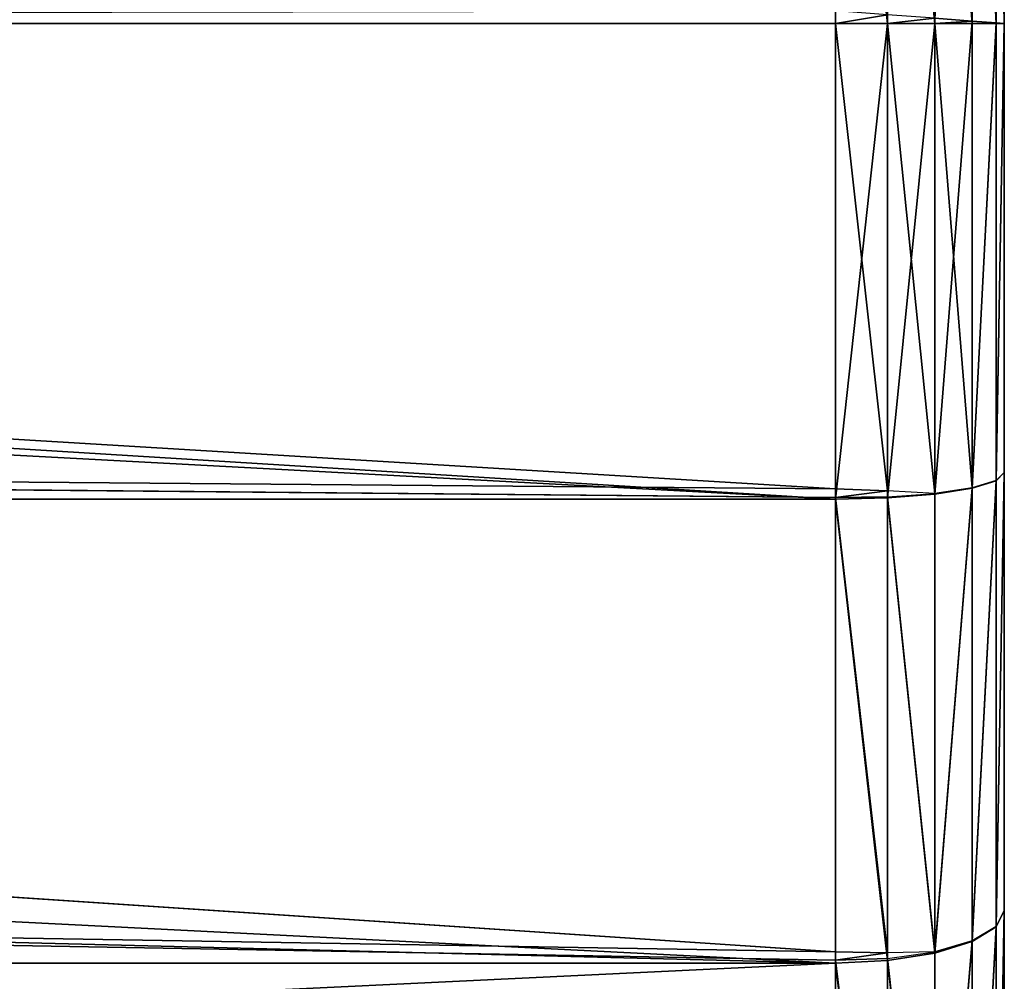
# Model space of a CAD drawing. Extents: x 0 to 21.4, y 0 to 18.7.
# Tile 253 of 256: x 18.967 to 19.55, y 12.541 to 13.11. Entities that reach past the tile are written whole.
import ezdxf

# ---------------------------------------------------------------- set-up
doc = ezdxf.new("R2010")
doc.units = 0
doc.header["$LTSCALE"] = 2.54
doc.layers.get('0').update_dxf_attribs({"color": 13, "linetype": 'CONTINUOUS'})

# ---------------------------------------------------------------- blocks, each defined once
blk = doc.blocks.new('GRUPUJ_36')
at = {"color": 0}
for p, q in [((2.00535, 17.69511, 4.58388), (2.27577, 17.69511, 4.60517)), ((2.00535, 17.69511, 4.58388), (2.27577, 17.69511, 4.60517)), ((2.00541, 17.69511, 1.16515), (2.27612, 17.69511, 1.14386)), ((2.00541, 17.69511, 1.16515), (2.27612, 17.69511, 1.14386)), ((2.01023, 17.7, 1.19579), (2.27612, 17.7, 1.17486)), ((2.01023, 17.7, 1.19579), (2.27612, 17.7, 1.17486)), ((2.27615, 17.7, 4.57424), (2.01026, 17.7, 4.55332)), ((2.27615, 17.7, 4.57424), (2.01026, 17.7, 4.55332)), ((2.27577, 17.69511, 4.60517), (2.27469, 17.6809, 4.63292)), ((2.27577, 17.69511, 4.60517), (2.27469, 17.6809, 4.63292)), ((2.27615, 17.7, 4.57424), (2.27577, 17.69511, 4.60517)), ((2.27615, 17.7, 4.57424), (2.27577, 17.69511, 4.60517)), ((2.27577, 17.69511, 4.60517), (2.54686, 17.69511, 4.58393)), ((2.27577, 17.69511, 4.60517), (2.54686, 17.69511, 4.58393)), ((2.27612, 17.7, 1.17486), (2.54191, 17.7, 1.19578)), ((2.27612, 17.7, 1.17486), (2.27612, 17.69511, 1.14386)), ((2.27612, 17.7, 1.17486), (2.27612, 17.69511, 1.14386)), ((2.27612, 17.7, 1.17486), (2.54191, 17.7, 1.19578)), ((2.27612, 17.69511, 1.14386), (2.27612, 17.6809, 1.1159)), ((2.27612, 17.69511, 1.14386), (2.27612, 17.6809, 1.1159)), ((2.27612, 17.69511, 1.14386), (2.54674, 17.69511, 1.16524)), ((2.27612, 17.69511, 1.14386), (2.54674, 17.69511, 1.16524)), ((2.27615, 17.7, 4.57424), (2.54201, 17.7, 4.55332)), ((2.27615, 17.7, 4.57424), (2.54201, 17.7, 4.55332)), ((2.54191, 17.7, 1.19578), (2.80114, 17.7, 1.25802)), ((2.54674, 17.69511, 1.16524), (2.54191, 17.7, 1.19578)), ((2.54191, 17.7, 1.19578), (2.80114, 17.7, 1.25802)), ((2.54674, 17.69511, 1.16524), (2.54191, 17.7, 1.19578)), ((2.54201, 17.7, 4.55332), (2.80135, 17.7, 4.49105)), ((2.54686, 17.69511, 4.58393), (2.54201, 17.7, 4.55332)), ((2.54201, 17.7, 4.55332), (2.80135, 17.7, 4.49105)), ((2.54686, 17.69511, 4.58393), (2.54201, 17.7, 4.55332)), ((2.55101, 17.6809, 1.13785), (2.54674, 17.69511, 1.16524)), ((2.54674, 17.69511, 1.16524), (2.8107, 17.69511, 1.22868)), ((2.55101, 17.6809, 1.13785), (2.54674, 17.69511, 1.16524)), ((2.54674, 17.69511, 1.16524), (2.8107, 17.69511, 1.22868)), ((2.55123, 17.6809, 4.61155), (2.54686, 17.69511, 4.58393)), ((2.54686, 17.69511, 4.58393), (2.81093, 17.69511, 4.52053)), ((2.54686, 17.69511, 4.58393), (2.81093, 17.69511, 4.52053)), ((2.55123, 17.6809, 4.61155), (2.54686, 17.69511, 4.58393)), ((2.80114, 17.7, 1.25802), (3.04755, 17.7, 1.36008)), ((2.80114, 17.7, 1.25802), (2.8107, 17.69511, 1.22868)), ((2.80114, 17.7, 1.25802), (2.8107, 17.69511, 1.22868)), ((2.80114, 17.7, 1.25802), (3.04755, 17.7, 1.36008)), ((2.80135, 17.7, 4.49105), (3.04776, 17.7, 4.38899)), ((2.80135, 17.7, 4.49105), (2.81093, 17.69511, 4.52053)), ((2.80135, 17.7, 4.49105), (3.04776, 17.7, 4.38899)), ((2.80135, 17.7, 4.49105), (2.81093, 17.69511, 4.52053)), ((2.8107, 17.69511, 1.22868), (2.81915, 17.6809, 1.20246)), ((2.8107, 17.69511, 1.22868), (3.06157, 17.69511, 1.33263)), ((2.8107, 17.69511, 1.22868), (2.81915, 17.6809, 1.20246)), ((2.8107, 17.69511, 1.22868), (3.06157, 17.69511, 1.33263)), ((2.81093, 17.69511, 4.52053), (3.06184, 17.69511, 4.41661)), ((2.81957, 17.6809, 4.54713), (2.81093, 17.69511, 4.52053)), ((2.81957, 17.6809, 4.54713), (2.81093, 17.69511, 4.52053)), ((2.81093, 17.69511, 4.52053), (3.06184, 17.69511, 4.41661)), ((2.00083, 17.6809, 4.61136), (2.27469, 17.6809, 4.63292)), ((2.00083, 17.6809, 4.61136), (2.27469, 17.6809, 4.63292)), ((2.00111, 17.6809, 1.13748), (2.27612, 17.6809, 1.1159)), ((2.00111, 17.6809, 1.13748), (2.27612, 17.6809, 1.1159)), ((2.27469, 17.6809, 4.63292), (2.27301, 17.65878, 4.65478)), ((2.27469, 17.6809, 4.63292), (2.55123, 17.6809, 4.61155)), ((2.27469, 17.6809, 4.63292), (2.55123, 17.6809, 4.61155)), ((2.27612, 17.65878, 4.65539), (2.27469, 17.6809, 4.63292)), ((2.27612, 17.6809, 1.1159), (2.27612, 17.65878, 1.09371)), ((2.27612, 17.6809, 1.1159), (2.55101, 17.6809, 1.13785)), ((2.27612, 17.6809, 1.1159), (2.27612, 17.65878, 1.09371)), ((2.27612, 17.6809, 1.1159), (2.55101, 17.6809, 1.13785)), ((2.5543, 17.65878, 1.11629), (2.55101, 17.6809, 1.13785)), ((2.55101, 17.6809, 1.13785), (2.81915, 17.6809, 1.20246)), ((2.55101, 17.6809, 1.13785), (2.81915, 17.6809, 1.20246)), ((2.5543, 17.65878, 1.11629), (2.55101, 17.6809, 1.13785)), ((2.5547, 17.65878, 4.63347), (2.55123, 17.6809, 4.61155)), ((2.55123, 17.6809, 4.61155), (2.81957, 17.6809, 4.54713)), ((2.55123, 17.6809, 4.61155), (2.81957, 17.6809, 4.54713)), ((2.5547, 17.65878, 4.63347), (2.55123, 17.6809, 4.61155)), ((2.81915, 17.6809, 1.20246), (3.07397, 17.6809, 1.30818)), ((2.81915, 17.6809, 1.20246), (2.82566, 17.65878, 1.18195)), ((2.81915, 17.6809, 1.20246), (2.82566, 17.65878, 1.18195)), ((2.81915, 17.6809, 1.20246), (3.07397, 17.6809, 1.30818)), ((2.81957, 17.6809, 4.54713), (3.07453, 17.6809, 4.44152)), ((2.82643, 17.65878, 4.56823), (2.81957, 17.6809, 4.54713)), ((2.81957, 17.6809, 4.54713), (3.07453, 17.6809, 4.44152)), ((2.82643, 17.65878, 4.56823), (2.81957, 17.6809, 4.54713)), ((1.99776, 17.65878, 1.11548), (2.27612, 17.65878, 1.09371)), ((1.99776, 17.65878, 1.11548), (2.27612, 17.65878, 1.09371)), ((2.27612, 17.65878, 4.65539), (2.27301, 17.65878, 4.65478)), ((2.27612, 17.65878, 1.09371), (2.27612, 17.6309, 1.07946)), ((2.27612, 17.65878, 4.65539), (2.5547, 17.65878, 4.63347)), ((2.27612, 17.6309, 4.66964), (2.27612, 17.65878, 4.65539)), ((2.27612, 17.65878, 4.65539), (2.5547, 17.65878, 4.63347)), ((2.27612, 17.65878, 1.09371), (2.27612, 17.6309, 1.07946)), ((2.27612, 17.65878, 1.09371), (2.5543, 17.65878, 1.11629)), ((2.27612, 17.65878, 1.09371), (2.5543, 17.65878, 1.11629)), ((2.27612, 17.6309, 4.66964), (2.27612, 17.65878, 4.65539)), ((2.5543, 17.65878, 1.11629), (2.55275, 17.6309, 1.10123)), ((2.5543, 17.65878, 1.11629), (2.82566, 17.65878, 1.18195)), ((2.55628, 17.6309, 1.10266), (2.5543, 17.65878, 1.11629)), ((2.5543, 17.65878, 1.11629), (2.82566, 17.65878, 1.18195)), ((2.55693, 17.6309, 4.64754), (2.5547, 17.65878, 4.63347)), ((2.5547, 17.65878, 4.63347), (2.82643, 17.65878, 4.56823)), ((2.55693, 17.6309, 4.64754), (2.5547, 17.65878, 4.63347)), ((2.5547, 17.65878, 4.63347), (2.82643, 17.65878, 4.56823)), ((2.82959, 17.6309, 1.16914), (2.82566, 17.65878, 1.18195)), ((2.82566, 17.65878, 1.18195), (3.08354, 17.65878, 1.28912)), ((2.82566, 17.65878, 1.18195), (2.82623, 17.6309, 1.16747)), ((2.82566, 17.65878, 1.18195), (3.08354, 17.65878, 1.28912)), ((2.82643, 17.65878, 4.56823), (3.08461, 17.65878, 4.4613)), ((2.82643, 17.65878, 4.56823), (3.08461, 17.65878, 4.4613)), ((2.83083, 17.6309, 4.58179), (2.82643, 17.65878, 4.56823)), ((2.83083, 17.6309, 4.58179), (2.82643, 17.65878, 4.56823)), ((1.99846, 17.6309, 1.10131), (2.27612, 17.6309, 1.07946)), ((1.99846, 17.6309, 1.10131), (2.27612, 17.6309, 1.07946)), ((2.27612, 17.6309, 4.66964), (2.27091, 17.6309, 4.66861)), ((2.27612, 17.6309, 4.66964), (2.27091, 17.6309, 4.66861)), ((2.27612, 17.6309, 1.07946), (2.27612, 17.6, 1.07455)), ((2.27612, 17.6309, 4.66964), (2.55693, 17.6309, 4.64754)), ((2.27612, 17.6309, 4.66964), (2.55693, 17.6309, 4.64754)), ((2.27612, 17.6, 4.67455), (2.27612, 17.6309, 4.66964)), ((2.27612, 17.6309, 1.07946), (2.55275, 17.6309, 1.10123)), ((2.27612, 17.6309, 1.07946), (2.27612, 17.6, 1.07455)), ((2.27612, 17.6309, 1.07946), (2.55275, 17.6309, 1.10123)), ((2.27612, 17.6, 4.67455), (2.27612, 17.6309, 4.66964)), ((2.55275, 17.6309, 1.10123), (2.55166, 17.6, 1.09624)), ((2.55275, 17.6309, 1.10123), (2.55166, 17.6, 1.09624)), ((2.55275, 17.6309, 1.10123), (2.55628, 17.6309, 1.10266)), ((2.55676, 17.6, 1.0983), (2.55628, 17.6309, 1.10266)), ((2.55628, 17.6309, 1.10266), (2.82623, 17.6309, 1.16747)), ((2.55628, 17.6309, 1.10266), (2.82623, 17.6309, 1.16747)), ((2.55676, 17.6, 1.0983), (2.55628, 17.6309, 1.10266)), ((2.5577, 17.6, 4.65239), (2.55693, 17.6309, 4.64754)), ((2.55693, 17.6309, 4.64754), (2.83083, 17.6309, 4.58179)), ((2.5577, 17.6, 4.65239), (2.55693, 17.6309, 4.64754)), ((2.55693, 17.6309, 4.64754), (2.83083, 17.6309, 4.58179)), ((2.82623, 17.6309, 1.16747), (2.8257, 17.6, 1.16287)), ((2.82623, 17.6309, 1.16747), (2.8257, 17.6, 1.16287)), ((2.82623, 17.6309, 1.16747), (2.82959, 17.6309, 1.16914)), ((2.82959, 17.6309, 1.16914), (3.08619, 17.6309, 1.27543)), ((2.83057, 17.6, 1.16528), (2.82959, 17.6309, 1.16914)), ((2.82959, 17.6309, 1.16914), (3.08619, 17.6309, 1.27543)), ((2.83057, 17.6, 1.16528), (2.82959, 17.6309, 1.16914)), ((2.83235, 17.6, 4.58645), (2.83083, 17.6309, 4.58179)), ((2.83083, 17.6309, 4.58179), (3.09107, 17.6309, 4.47399)), ((2.83235, 17.6, 4.58645), (2.83083, 17.6309, 4.58179)), ((2.83083, 17.6309, 4.58179), (3.09107, 17.6309, 4.47399)), ((2.27612, 17.6, 1.07455), (1.9991, 17.6, 1.09635)), ((2.27612, 17.6, 1.07455), (1.9991, 17.6, 1.09635)), ((2.26857, 17.6, 4.67306), (2.27612, 17.6, 4.67455)), ((2.26857, 17.6, 4.67306), (2.27612, 17.6, 4.67455)), ((2.27612, 13.03881, 1.07455), (2.27612, 17.6, 1.07455)), ((2.27612, 13.03881, 1.07455), (2.27612, 17.6, 1.07455)), ((2.55166, 17.6, 1.09624), (2.27612, 17.6, 1.07455)), ((2.27612, 13.03881, 1.07455), (2.55166, 17.6, 1.09624)), ((2.5577, 17.6, 4.65239), (2.27612, 17.6, 4.67455)), ((2.27612, 17.6, 4.67455), (2.27612, 13.5289, 4.67455)), ((2.5577, 17.6, 4.65239), (2.27612, 17.6, 4.67455)), ((2.55166, 17.6, 1.09624), (2.27612, 17.6, 1.07455)), ((2.27612, 13.03881, 1.07455), (2.55166, 17.6, 1.09624)), ((2.27612, 17.6, 4.67455), (2.27612, 13.5289, 4.67455)), ((2.51269, 12.89563, 1.17294), (2.55676, 17.6, 1.0983)), ((2.51269, 12.89563, 1.17294), (2.8257, 17.6, 1.16287)), ((2.51269, 12.89563, 1.17294), (2.8257, 17.6, 1.16287)), ((2.51269, 12.89563, 1.17294), (2.55676, 17.6, 1.0983)), ((2.55676, 17.6, 1.0983), (2.55166, 17.6, 1.09624)), ((2.55676, 17.6, 1.0983), (2.55166, 17.6, 1.09624)), ((2.8257, 17.6, 1.16287), (2.55676, 17.6, 1.0983)), ((2.8257, 17.6, 1.16287), (2.55676, 17.6, 1.0983)), ((2.83235, 17.6, 4.58645), (2.5577, 17.6, 4.65239)), ((2.5577, 17.6, 4.65239), (2.5577, 12.14939, 4.65239)), ((2.5577, 17.6, 4.65239), (2.5577, 12.14939, 4.65239)), ((2.83235, 17.6, 4.58645), (2.5577, 17.6, 4.65239)), ((2.744, 12.74541, 1.29309), (2.83057, 17.6, 1.16528)), ((2.744, 12.74541, 1.29309), (2.83057, 17.6, 1.16528)), ((2.83057, 17.6, 1.16528), (2.8257, 17.6, 1.16287)), ((2.83057, 17.6, 1.16528), (2.8257, 17.6, 1.16287)), ((3.08625, 17.6, 1.27119), (2.83057, 17.6, 1.16528)), ((3.08625, 17.6, 1.27119), (2.83057, 17.6, 1.16528)), ((2.83235, 17.6, 4.58645), (2.83235, 12.14939, 4.58645)), ((3.0933, 17.6, 4.47836), (2.83235, 17.6, 4.58645)), ((2.83235, 17.6, 4.58645), (2.83235, 12.14939, 4.58645)), ((3.0933, 17.6, 4.47836), (2.83235, 17.6, 4.58645))]:
    blk.add_line(p, q, dxfattribs=at)
mesh = blk.add_polyface(dxfattribs=at)
corners = [(2.01023, 17.7, 1.19579), (2.54191, 17.7, 1.19578), (2.27612, 17.7, 1.17486), (2.80114, 17.7, 1.25802), (1.75089, 17.7, 1.25805), (3.04755, 17.7, 1.36008), (1.62768, 17.7, 1.30908), (1.50448, 17.7, 1.36012), (3.27501, 17.7, 1.49947), (1.27707, 17.7, 1.49948), (3.47791, 17.7, 1.67276), (1.07426, 17.7, 1.6727), (0.90104, 17.7, 1.87551), (3.65118, 17.7, 1.87564), (0.76168, 17.7, 2.10292), (3.79057, 17.7, 2.10309), (0.71065, 17.7, 2.22611), (3.89264, 17.7, 2.34951), (0.65962, 17.7, 2.34932), (0.59735, 17.7, 2.60867), (3.95489, 17.7, 2.60881), (0.57643, 17.7, 2.87455), (3.97581, 17.7, 2.87461), (0.59735, 17.7, 3.14043), (3.95488, 17.7, 3.14044), (0.65962, 17.7, 3.39978), (3.89262, 17.7, 3.39979), (0.76169, 17.7, 3.6462), (3.79056, 17.7, 3.6462), (3.6512, 17.7, 3.87361), (0.90105, 17.7, 3.87361), (3.47798, 17.7, 4.07642), (1.07426, 17.7, 4.07641), (1.27705, 17.7, 4.24962), (3.27517, 17.7, 4.24963), (1.50445, 17.7, 4.38897), (3.04776, 17.7, 4.38899), (1.75088, 17.7, 4.49105), (2.80135, 17.7, 4.49105), (2.01026, 17.7, 4.55332), (2.54201, 17.7, 4.55332), (2.27615, 17.7, 4.57424)]
mesh.append_faces([[corners[k] for k in face] for face in [(0, 1, 2), (40, 39, 41)]], dxfattribs={"vtx0": -1, "color": 0})
mesh.append_faces([[corners[k] for k in face] for face in [(1, 0, 3), (3, 4, 5), (5, 7, 8), (8, 9, 10), (10, 12, 13), (13, 14, 15), (15, 16, 17), (17, 19, 20), (20, 21, 22), (22, 23, 24), (24, 25, 26), (26, 27, 28), (28, 27, 29), (29, 30, 31), (31, 33, 34), (34, 35, 36), (36, 37, 38), (38, 39, 40)]], dxfattribs={"vtx0": -1, "vtx1": -1, "color": 0})
mesh.append_faces([[corners[k] for k in face] for face in [(3, 0, 4), (5, 4, 6), (5, 6, 7), (8, 7, 9), (10, 9, 11), (10, 11, 12), (13, 12, 14), (15, 14, 16), (17, 16, 18), (17, 18, 19), (20, 19, 21), (22, 21, 23), (24, 23, 25), (26, 25, 27), (29, 27, 30), (31, 30, 32), (31, 32, 33), (34, 33, 35), (36, 35, 37), (38, 37, 39)]], dxfattribs={"vtx0": -1, "vtx2": -1, "color": 0})
mesh = blk.add_polyface(dxfattribs=at)
corners = [(2.00083, 17.6809, 4.61136), (2.27577, 17.69511, 4.60517), (2.00535, 17.69511, 4.58388), (2.27469, 17.6809, 4.63292)]
mesh.append_faces([[corners[k] for k in face] for face in [(0, 1, 2), (1, 0, 3)]], dxfattribs={"vtx0": -1, "color": 0})
mesh = blk.add_polyface(dxfattribs=at)
corners = [(2.00111, 17.6809, 1.13748), (2.27612, 17.69511, 1.14386), (2.27612, 17.6809, 1.1159), (2.00541, 17.69511, 1.16515)]
mesh.append_faces([[corners[k] for k in face] for face in [(0, 1, 2), (1, 0, 3)]], dxfattribs={"vtx0": -1, "color": 0})
mesh = blk.add_polyface(dxfattribs=at)
corners = [(2.00535, 17.69511, 4.58388), (2.27615, 17.7, 4.57424), (2.01026, 17.7, 4.55332), (2.27577, 17.69511, 4.60517)]
mesh.append_faces([[corners[k] for k in face] for face in [(0, 1, 2), (1, 0, 3)]], dxfattribs={"vtx0": -1, "color": 0})
mesh = blk.add_polyface(dxfattribs=at)
corners = [(2.00541, 17.69511, 1.16515), (2.27612, 17.7, 1.17486), (2.27612, 17.69511, 1.14386), (2.01023, 17.7, 1.19579)]
mesh.append_faces([[corners[k] for k in face] for face in [(0, 1, 2), (1, 0, 3)]], dxfattribs={"vtx0": -1, "color": 0})
mesh = blk.add_polyface(dxfattribs=at)
corners = [(2.27577, 17.69511, 4.60517), (2.55123, 17.6809, 4.61155), (2.54686, 17.69511, 4.58393), (2.27469, 17.6809, 4.63292)]
mesh.append_faces([[corners[k] for k in face] for face in [(0, 1, 2), (1, 0, 3)]], dxfattribs={"vtx0": -1, "color": 0})
mesh = blk.add_polyface(dxfattribs=at)
corners = [(2.27615, 17.7, 4.57424), (2.54686, 17.69511, 4.58393), (2.54201, 17.7, 4.55332), (2.27577, 17.69511, 4.60517)]
mesh.append_faces([[corners[k] for k in face] for face in [(0, 1, 2), (1, 0, 3)]], dxfattribs={"vtx0": -1, "color": 0})
mesh = blk.add_polyface(dxfattribs=at)
corners = [(2.27612, 17.7, 1.17486), (2.54674, 17.69511, 1.16524), (2.27612, 17.69511, 1.14386), (2.54191, 17.7, 1.19578)]
mesh.append_faces([[corners[k] for k in face] for face in [(0, 1, 2), (1, 0, 3)]], dxfattribs={"vtx0": -1, "color": 0})
mesh = blk.add_polyface(dxfattribs=at)
corners = [(2.27612, 17.69511, 1.14386), (2.55101, 17.6809, 1.13785), (2.27612, 17.6809, 1.1159), (2.54674, 17.69511, 1.16524)]
mesh.append_faces([[corners[k] for k in face] for face in [(0, 1, 2), (1, 0, 3)]], dxfattribs={"vtx0": -1, "color": 0})
mesh = blk.add_polyface(dxfattribs=at)
corners = [(2.54191, 17.7, 1.19578), (2.8107, 17.69511, 1.22868), (2.54674, 17.69511, 1.16524), (2.80114, 17.7, 1.25802)]
mesh.append_faces([[corners[k] for k in face] for face in [(0, 1, 2), (1, 0, 3)]], dxfattribs={"vtx0": -1, "color": 0})
mesh = blk.add_polyface(dxfattribs=at)
corners = [(2.54201, 17.7, 4.55332), (2.81093, 17.69511, 4.52053), (2.80135, 17.7, 4.49105), (2.54686, 17.69511, 4.58393)]
mesh.append_faces([[corners[k] for k in face] for face in [(0, 1, 2), (1, 0, 3)]], dxfattribs={"vtx0": -1, "color": 0})
mesh = blk.add_polyface(dxfattribs=at)
corners = [(2.54674, 17.69511, 1.16524), (2.81915, 17.6809, 1.20246), (2.55101, 17.6809, 1.13785), (2.8107, 17.69511, 1.22868)]
mesh.append_faces([[corners[k] for k in face] for face in [(0, 1, 2), (1, 0, 3)]], dxfattribs={"vtx0": -1, "color": 0})
mesh = blk.add_polyface(dxfattribs=at)
corners = [(2.54686, 17.69511, 4.58393), (2.81957, 17.6809, 4.54713), (2.81093, 17.69511, 4.52053), (2.55123, 17.6809, 4.61155)]
mesh.append_faces([[corners[k] for k in face] for face in [(0, 1, 2), (1, 0, 3)]], dxfattribs={"vtx0": -1, "color": 0})
mesh = blk.add_polyface(dxfattribs=at)
corners = [(2.80114, 17.7, 1.25802), (3.06157, 17.69511, 1.33263), (2.8107, 17.69511, 1.22868), (3.04755, 17.7, 1.36008)]
mesh.append_faces([[corners[k] for k in face] for face in [(0, 1, 2), (1, 0, 3)]], dxfattribs={"vtx0": -1, "color": 0})
mesh = blk.add_polyface(dxfattribs=at)
corners = [(2.80135, 17.7, 4.49105), (3.06184, 17.69511, 4.41661), (3.04776, 17.7, 4.38899), (2.81093, 17.69511, 4.52053)]
mesh.append_faces([[corners[k] for k in face] for face in [(0, 1, 2), (1, 0, 3)]], dxfattribs={"vtx0": -1, "color": 0})
mesh = blk.add_polyface(dxfattribs=at)
corners = [(2.8107, 17.69511, 1.22868), (3.07397, 17.6809, 1.30818), (2.81915, 17.6809, 1.20246), (3.06157, 17.69511, 1.33263)]
mesh.append_faces([[corners[k] for k in face] for face in [(0, 1, 2), (1, 0, 3)]], dxfattribs={"vtx0": -1, "color": 0})
mesh = blk.add_polyface(dxfattribs=at)
corners = [(2.81093, 17.69511, 4.52053), (3.07453, 17.6809, 4.44152), (3.06184, 17.69511, 4.41661), (2.81957, 17.6809, 4.54713)]
mesh.append_faces([[corners[k] for k in face] for face in [(0, 1, 2), (1, 0, 3)]], dxfattribs={"vtx0": -1, "color": 0})
mesh = blk.add_polyface(dxfattribs=at)
corners = [(2.27301, 17.65878, 4.65478), (2.00083, 17.6809, 4.61136), (1.99715, 17.65878, 4.63307), (2.27469, 17.6809, 4.63292)]
mesh.append_faces([[corners[k] for k in face] for face in [(0, 1, 2), (1, 0, 3)]], dxfattribs={"vtx0": -1, "color": 0})
mesh = blk.add_polyface(dxfattribs=at)
corners = [(1.99776, 17.65878, 1.11548), (2.27612, 17.6809, 1.1159), (2.27612, 17.65878, 1.09371), (2.00111, 17.6809, 1.13748)]
mesh.append_faces([[corners[k] for k in face] for face in [(0, 1, 2), (1, 0, 3)]], dxfattribs={"vtx0": -1, "color": 0})
mesh = blk.add_polyface(dxfattribs=at)
corners = [(2.27469, 17.6809, 4.63292), (2.5547, 17.65878, 4.63347), (2.55123, 17.6809, 4.61155), (2.27612, 17.65878, 4.65539)]
mesh.append_faces([[corners[k] for k in face] for face in [(0, 1, 2), (1, 0, 3)]], dxfattribs={"vtx0": -1, "color": 0})
mesh = blk.add_polyface(dxfattribs=at)
corners = [(2.55101, 17.6809, 1.13785), (2.27612, 17.65878, 1.09371), (2.27612, 17.6809, 1.1159), (2.5543, 17.65878, 1.11629)]
mesh.append_faces([[corners[k] for k in face] for face in [(0, 1, 2), (1, 0, 3)]], dxfattribs={"vtx0": -1, "color": 0})
mesh = blk.add_polyface(dxfattribs=at)
corners = [(2.55101, 17.6809, 1.13785), (2.82566, 17.65878, 1.18195), (2.5543, 17.65878, 1.11629), (2.81915, 17.6809, 1.20246)]
mesh.append_faces([[corners[k] for k in face] for face in [(0, 1, 2), (1, 0, 3)]], dxfattribs={"vtx0": -1, "color": 0})
mesh = blk.add_polyface(dxfattribs=at)
corners = [(2.55123, 17.6809, 4.61155), (2.82643, 17.65878, 4.56823), (2.81957, 17.6809, 4.54713), (2.5547, 17.65878, 4.63347)]
mesh.append_faces([[corners[k] for k in face] for face in [(0, 1, 2), (1, 0, 3)]], dxfattribs={"vtx0": -1, "color": 0})
mesh = blk.add_polyface(dxfattribs=at)
corners = [(2.81915, 17.6809, 1.20246), (3.08354, 17.65878, 1.28912), (2.82566, 17.65878, 1.18195), (3.07397, 17.6809, 1.30818)]
mesh.append_faces([[corners[k] for k in face] for face in [(0, 1, 2), (1, 0, 3)]], dxfattribs={"vtx0": -1, "color": 0})
mesh = blk.add_polyface(dxfattribs=at)
corners = [(2.81957, 17.6809, 4.54713), (3.08461, 17.65878, 4.4613), (3.07453, 17.6809, 4.44152), (2.82643, 17.65878, 4.56823)]
mesh.append_faces([[corners[k] for k in face] for face in [(0, 1, 2), (1, 0, 3)]], dxfattribs={"vtx0": -1, "color": 0})
mesh = blk.add_polyface(dxfattribs=at)
corners = [(2.27612, 17.65878, 1.09371), (1.99846, 17.6309, 1.10131), (1.99776, 17.65878, 1.11548), (2.27612, 17.6309, 1.07946)]
mesh.append_faces([[corners[k] for k in face] for face in [(0, 1, 2), (1, 0, 3)]], dxfattribs={"vtx0": -1, "color": 0})
mesh = blk.add_polyface(dxfattribs=at)
corners = [(2.27612, 17.6309, 4.66964), (2.27301, 17.65878, 4.65478), (2.27091, 17.6309, 4.66861), (2.27612, 17.65878, 4.65539)]
mesh.append_faces([[corners[k] for k in face] for face in [(0, 1, 2), (1, 0, 3)]], dxfattribs={"vtx0": -1, "color": 0})
mesh = blk.add_polyface(dxfattribs=at)
corners = [(2.55693, 17.6309, 4.64754), (2.27612, 17.65878, 4.65539), (2.27612, 17.6309, 4.66964), (2.5547, 17.65878, 4.63347)]
mesh.append_faces([[corners[k] for k in face] for face in [(0, 1, 2), (1, 0, 3)]], dxfattribs={"vtx0": -1, "color": 0})
mesh = blk.add_polyface(dxfattribs=at)
corners = [(2.5543, 17.65878, 1.11629), (2.27612, 17.6309, 1.07946), (2.27612, 17.65878, 1.09371), (2.55275, 17.6309, 1.10123)]
mesh.append_faces([[corners[k] for k in face] for face in [(0, 1, 2), (1, 0, 3)]], dxfattribs={"vtx0": -1, "color": 0})
mesh = blk.add_polyface(dxfattribs=at)
corners = [(2.82566, 17.65878, 1.18195), (2.55628, 17.6309, 1.10266), (2.5543, 17.65878, 1.11629), (2.82623, 17.6309, 1.16747)]
mesh.append_faces([[corners[k] for k in face] for face in [(0, 1, 2), (1, 0, 3)]], dxfattribs={"vtx0": -1, "color": 0})
mesh = blk.add_polyface(dxfattribs=at)
corners = [(2.55693, 17.6309, 4.64754), (2.82643, 17.65878, 4.56823), (2.5547, 17.65878, 4.63347), (2.83083, 17.6309, 4.58179)]
mesh.append_faces([[corners[k] for k in face] for face in [(0, 1, 2), (1, 0, 3)]], dxfattribs={"vtx0": -1, "color": 0})
mesh = blk.add_polyface(dxfattribs=at)
corners = [(3.08354, 17.65878, 1.28912), (2.82959, 17.6309, 1.16914), (2.82566, 17.65878, 1.18195), (3.08619, 17.6309, 1.27543)]
mesh.append_faces([[corners[k] for k in face] for face in [(0, 1, 2), (1, 0, 3)]], dxfattribs={"vtx0": -1, "color": 0})
mesh = blk.add_polyface(dxfattribs=at)
corners = [(2.83083, 17.6309, 4.58179), (3.08461, 17.65878, 4.4613), (2.82643, 17.65878, 4.56823), (3.09107, 17.6309, 4.47399)]
mesh.append_faces([[corners[k] for k in face] for face in [(0, 1, 2), (1, 0, 3)]], dxfattribs={"vtx0": -1, "color": 0})
mesh = blk.add_polyface(dxfattribs=at)
corners = [(2.27612, 17.6309, 1.07946), (1.9991, 17.6, 1.09635), (1.99846, 17.6309, 1.10131), (2.27612, 17.6, 1.07455)]
mesh.append_faces([[corners[k] for k in face] for face in [(0, 1, 2), (1, 0, 3)]], dxfattribs={"vtx0": -1, "color": 0})
mesh = blk.add_polyface(dxfattribs=at)
corners = [(2.27612, 17.6, 4.67455), (2.27091, 17.6309, 4.66861), (2.26857, 17.6, 4.67306), (2.27612, 17.6309, 4.66964)]
mesh.append_faces([[corners[k] for k in face] for face in [(0, 1, 2), (1, 0, 3)]], dxfattribs={"vtx0": -1, "color": 0})
mesh = blk.add_polyface(dxfattribs=at)
corners = [(2.5577, 17.6, 4.65239), (2.27612, 17.6309, 4.66964), (2.27612, 17.6, 4.67455), (2.55693, 17.6309, 4.64754)]
mesh.append_faces([[corners[k] for k in face] for face in [(0, 1, 2), (1, 0, 3)]], dxfattribs={"vtx0": -1, "color": 0})
mesh = blk.add_polyface(dxfattribs=at)
corners = [(2.55275, 17.6309, 1.10123), (2.27612, 17.6, 1.07455), (2.27612, 17.6309, 1.07946), (2.55166, 17.6, 1.09624)]
mesh.append_faces([[corners[k] for k in face] for face in [(0, 1, 2), (1, 0, 3)]], dxfattribs={"vtx0": -1, "color": 0})
mesh = blk.add_polyface(dxfattribs=at)
corners = [(2.55275, 17.6309, 1.10123), (2.55676, 17.6, 1.0983), (2.55166, 17.6, 1.09624), (2.55628, 17.6309, 1.10266)]
mesh.append_faces([[corners[k] for k in face] for face in [(0, 1, 2), (1, 0, 3)]], dxfattribs={"vtx0": -1, "color": 0})
mesh = blk.add_polyface(dxfattribs=at)
corners = [(2.82623, 17.6309, 1.16747), (2.55676, 17.6, 1.0983), (2.55628, 17.6309, 1.10266), (2.8257, 17.6, 1.16287)]
mesh.append_faces([[corners[k] for k in face] for face in [(0, 1, 2), (1, 0, 3)]], dxfattribs={"vtx0": -1, "color": 0})
mesh = blk.add_polyface(dxfattribs=at)
corners = [(2.5577, 17.6, 4.65239), (2.83083, 17.6309, 4.58179), (2.55693, 17.6309, 4.64754), (2.83235, 17.6, 4.58645)]
mesh.append_faces([[corners[k] for k in face] for face in [(0, 1, 2), (1, 0, 3)]], dxfattribs={"vtx0": -1, "color": 0})
mesh = blk.add_polyface(dxfattribs=at)
corners = [(2.82623, 17.6309, 1.16747), (2.83057, 17.6, 1.16528), (2.8257, 17.6, 1.16287), (2.82959, 17.6309, 1.16914)]
mesh.append_faces([[corners[k] for k in face] for face in [(0, 1, 2), (1, 0, 3)]], dxfattribs={"vtx0": -1, "color": 0})
mesh = blk.add_polyface(dxfattribs=at)
corners = [(3.08619, 17.6309, 1.27543), (2.83057, 17.6, 1.16528), (2.82959, 17.6309, 1.16914), (3.08625, 17.6, 1.27119)]
mesh.append_faces([[corners[k] for k in face] for face in [(0, 1, 2), (1, 0, 3)]], dxfattribs={"vtx0": -1, "color": 0})
mesh = blk.add_polyface(dxfattribs=at)
corners = [(2.83235, 17.6, 4.58645), (3.09107, 17.6309, 4.47399), (2.83083, 17.6309, 4.58179), (3.0933, 17.6, 4.47836)]
mesh.append_faces([[corners[k] for k in face] for face in [(0, 1, 2), (1, 0, 3)]], dxfattribs={"vtx0": -1, "color": 0})
mesh = blk.add_polyface(dxfattribs=at)
corners = [(2.27612, 13.5289, 4.67455), (2.26857, 17.6, 4.67306), (1.95368, 13.42843, 4.6107), (2.27612, 17.6, 4.67455)]
mesh.append_faces([[corners[k] for k in face] for face in [(0, 1, 2), (1, 0, 3)]], dxfattribs={"vtx0": -1, "color": 0})
mesh = blk.add_polyface(dxfattribs=at)
corners = [(2.27612, 17.6, 1.07455), (2.27612, 13.03881, 1.07455), (1.9991, 17.6, 1.09635), (2.27612, 11.52281, 1.07455), (2.27612, 12.9676, 1.07455), (2.27612, 12.61119, 1.07455), (2.27612, 12.35656, 1.07455), (2.27612, 12.16754, 1.07455), (2.27612, 12.01564, 1.07455), (2.27612, 11.88339, 1.07455), (2.27612, 11.76081, 1.07455), (2.27612, 11.64196, 1.07455)]
mesh.append_faces([[corners[k] for k in face] for face in [(3, 10, 11)]], dxfattribs={"vtx0": -1, "color": 0})
mesh.append_faces([[corners[k] for k in face] for face in [(1, 3, 2), (3, 1, 4), (3, 4, 5), (3, 5, 6), (3, 6, 7), (3, 7, 8), (3, 8, 9), (3, 9, 10)]], dxfattribs={"vtx0": -1, "vtx2": -1, "color": 0})
mesh.append_faces([[corners[k] for k in face] for face in [(0, 1, 2)]], dxfattribs={"vtx1": -1, "color": 0})
mesh = blk.add_polyface(dxfattribs=at)
corners = [(2.55166, 17.6, 1.09624), (2.27612, 13.03881, 1.07455), (2.27612, 17.6, 1.07455)]
mesh.append_faces([[corners[k] for k in face] for face in [(0, 1, 2)]], dxfattribs={"color": 0})
mesh = blk.add_polyface(dxfattribs=at)
corners = [(2.27612, 12.34278, 4.67455), (2.27612, 12.70166, 4.67455), (2.27612, 12.53602, 4.67455), (2.27612, 13.0327, 4.67455), (2.5577, 12.14939, 4.65239), (2.27612, 12.14939, 4.67455), (2.5577, 17.6, 4.65239), (2.27612, 13.36352, 4.67455), (2.27612, 13.19813, 4.67455), (2.27612, 13.5289, 4.67455), (2.27612, 17.6, 4.67455), (2.27612, 12.86721, 4.67455)]
mesh.append_faces([[corners[k] for k in face] for face in [(0, 1, 2), (4, 0, 5), (3, 7, 8)]], dxfattribs={"vtx0": -1, "color": 0})
mesh.append_faces([[corners[k] for k in face] for face in [(7, 3, 9), (9, 3, 10), (10, 3, 6)]], dxfattribs={"vtx0": -1, "vtx1": -1, "color": 0})
mesh.append_faces([[corners[k] for k in face] for face in [(1, 0, 3), (6, 3, 0)]], dxfattribs={"vtx0": -1, "vtx1": -1, "vtx2": -1, "color": 0})
mesh.append_faces([[corners[k] for k in face] for face in [(0, 4, 6)]], dxfattribs={"vtx0": -1, "vtx2": -1, "color": 0})
mesh.append_faces([[corners[k] for k in face] for face in [(3, 11, 1)]], dxfattribs={"vtx2": -1, "color": 0})
mesh = blk.add_polyface(dxfattribs=at)
corners = [(2.55166, 17.6, 1.09624), (2.51269, 12.89563, 1.17294), (2.27612, 13.03881, 1.07455), (2.55676, 17.6, 1.0983)]
mesh.append_faces([[corners[k] for k in face] for face in [(0, 1, 2), (1, 0, 3)]], dxfattribs={"vtx0": -1, "color": 0})
mesh = blk.add_polyface(dxfattribs=at)
corners = [(2.8257, 17.6, 1.16287), (2.51269, 12.89563, 1.17294), (2.55676, 17.6, 1.0983)]
mesh.append_faces([[corners[k] for k in face] for face in [(0, 1, 2)]], dxfattribs={"color": 0})
mesh = blk.add_polyface(dxfattribs=at)
corners = [(2.8257, 17.6, 1.16287), (2.744, 12.74541, 1.29309), (2.51269, 12.89563, 1.17294), (2.83057, 17.6, 1.16528)]
mesh.append_faces([[corners[k] for k in face] for face in [(0, 1, 2), (1, 0, 3)]], dxfattribs={"vtx0": -1, "color": 0})
mesh = blk.add_polyface(dxfattribs=at)
corners = [(2.5577, 12.14939, 4.65239), (2.83235, 17.6, 4.58645), (2.5577, 17.6, 4.65239), (2.69503, 12.14939, 4.61942), (2.83235, 12.14939, 4.58645)]
mesh.append_faces([[corners[k] for k in face] for face in [(0, 1, 2), (1, 3, 4)]], dxfattribs={"vtx0": -1, "color": 0})
mesh.append_faces([[corners[k] for k in face] for face in [(1, 0, 3)]], dxfattribs={"vtx0": -1, "vtx2": -1, "color": 0})
mesh = blk.add_polyface(dxfattribs=at)
corners = [(3.08625, 17.6, 1.27119), (2.744, 12.74541, 1.29309), (2.83057, 17.6, 1.16528)]
mesh.append_faces([[corners[k] for k in face] for face in [(0, 1, 2)]], dxfattribs={"color": 0})
mesh = blk.add_polyface(dxfattribs=at)
corners = [(3.08625, 17.6, 1.27119), (2.96685, 12.5897, 1.43451), (2.744, 12.74541, 1.29309), (3.09083, 17.6, 1.27395)]
mesh.append_faces([[corners[k] for k in face] for face in [(0, 1, 2), (1, 0, 3)]], dxfattribs={"vtx0": -1, "color": 0})
mesh = blk.add_polyface(dxfattribs=at)
corners = [(3.0933, 12.14939, 4.47836), (2.83235, 17.6, 4.58645), (2.83235, 12.14939, 4.58645), (3.0933, 17.6, 4.47836)]
mesh.append_faces([[corners[k] for k in face] for face in [(0, 1, 2), (1, 0, 3)]], dxfattribs={"vtx0": -1, "color": 0})
blk = doc.blocks.new('GRUPUJ_37')
at = {"color": 0}
blk.add_blockref('GRUPUJ_36', (0, 0, -0.61175), dxfattribs=at)
blk = doc.blocks.new('KOMPONENT_7')
at = {"color": 253, "rotation": 270.0000000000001}
blk.add_blockref('GRUPUJ_37', (1.85, 15.38405, 1.11856), dxfattribs=at)

msp = doc.modelspace()

# ---------------------------------------------------------------- block references
at = {"color": 0}
msp.add_blockref('KOMPONENT_7', (0, 0), dxfattribs=at)

doc.saveas('drawing.dxf')
